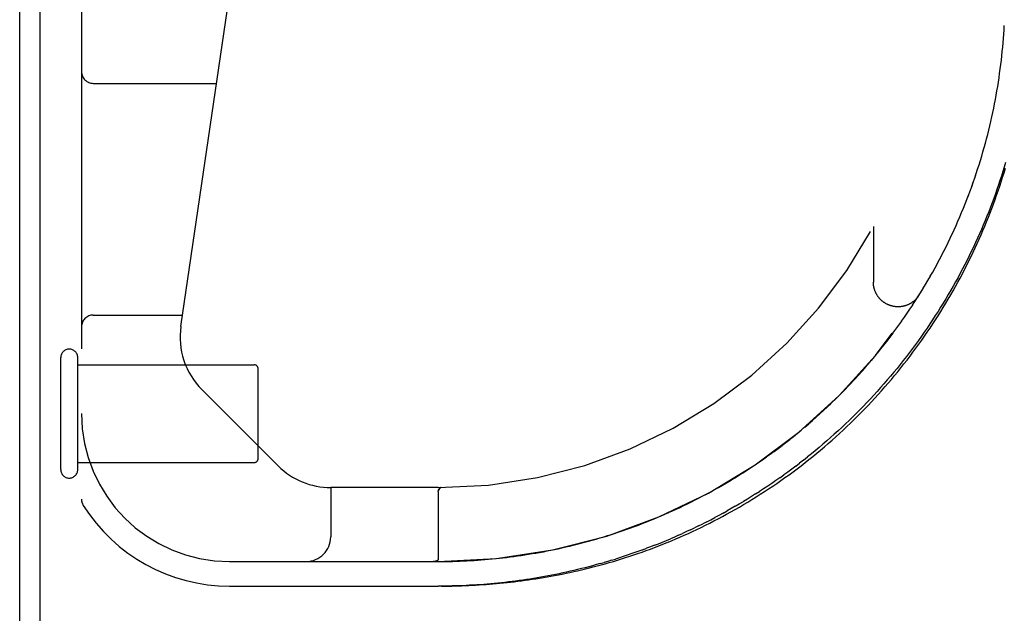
# Model space of a CAD drawing. Header units: inches. Extents: x 0 to 243, y 0 to 157.
# Tile 21 of 256: x 44.44 to 46.93, y 23.07 to 24.58. Entities that reach past the tile are written whole.
import ezdxf

# ---------------------------------------------------------------- set-up
doc = ezdxf.new("R2010")
doc.units = ezdxf.units.IN
doc.header["$LTSCALE"] = 13.357143
doc.header["$MEASUREMENT"] = 0
doc.linetypes.add('HIDDEN', pattern=[0.2, 0.1, -0.1])
doc.layers.get('0').update_dxf_attribs({"linetype": 'CONTINUOUS'})
doc.layers.add('DEFAULT_2', color=8, linetype='HIDDEN')
doc.layers.add('LEFTHAND_DOOR_ASSEMBLY', color=7, linetype='CONTINUOUS')

msp = doc.modelspace()

# ---------------------------------------------------------------- linework, layer by layer
at = {"color": 7, "linetype": 'Continuous'}
msp.add_line((44.4905, 7.799), (44.4905, 25.569), dxfattribs=at)
at = {"color": 3, "linetype": 'Continuous'}
msp.add_line((44.4385, 7.91), (44.4385, 25.458), dxfattribs=at)
at = {"layer": 'DEFAULT_2', "color": 8, "linetype": 'HIDDEN'}
for p, q in [((44.5425, 23.438), (44.5425, 23.722)), ((44.5855, 23.438), (44.5855, 23.722)), ((44.5855, 23.704), (45.0325, 23.704)), ((45.0425, 23.466), (45.0425, 23.694)), ((44.5855, 23.456), (45.0325, 23.456))]:
    msp.add_line(p, q, dxfattribs=at)
for centre, radius, start, end in [((44.564, 23.722), 0.0215, 360, 180), ((45.0325, 23.694), 0.01, 360, 90), ((45.0325, 23.466), 0.01, 270, 0), ((44.564, 23.438), 0.0215, 180, 0)]:
    msp.add_arc(centre, radius, start, end, dxfattribs=at)
at = {"layer": 'LEFTHAND_DOOR_ASSEMBLY', "color": 8, "linetype": 'HIDDEN'}
for p, q in [((44.595, 25.08), (44.595, 23.3631)), ((44.8469, 23.8013), (45.0302, 25.0481)), ((46.9301, 24.5203), (46.931, 24.5314)), ((46.9269, 24.4872), (46.9281, 24.4982)), ((46.9281, 24.4982), (46.9291, 24.5093)), ((46.9291, 24.5093), (46.9301, 24.5203)), ((46.9244, 24.465), (46.9257, 24.4761)), ((46.9257, 24.4761), (46.9269, 24.4872)), ((46.9214, 24.4429), (46.9229, 24.454)), ((46.9229, 24.454), (46.9244, 24.4651)), ((46.9182, 24.4208), (46.9199, 24.4319)), ((46.9199, 24.4318), (46.9214, 24.443)), ((44.625, 24.4175), (44.9375, 24.4175)), ((46.9126, 24.3876), (46.9146, 24.3987)), ((46.9146, 24.3986), (46.9164, 24.4098)), ((46.9164, 24.4097), (46.9182, 24.4208)), ((46.9085, 24.3654), (46.9106, 24.3765)), ((46.9106, 24.3765), (46.9126, 24.3876)), ((46.9039, 24.3432), (46.9062, 24.3544)), ((46.9062, 24.3543), (46.9085, 24.3655)), ((46.899, 24.3211), (46.9016, 24.3322)), ((46.9015, 24.3322), (46.9039, 24.3433)), ((46.8725, 24.2216), (46.8758, 24.2327)), ((46.8758, 24.2326), (46.8791, 24.2438)), ((46.8465, 24.1445), (46.8506, 24.1556)), ((46.8506, 24.1556), (46.8545, 24.1666)), ((46.8158, 24.068), (46.8205, 24.079)), ((46.6015, 24.0549), (46.6015, 23.9133)), ((46.8062, 24.0464), (46.8111, 24.0572)), ((46.7802, 23.9923), (46.7856, 24.0032)), ((46.7856, 24.003), (46.7909, 24.0139)), ((46.7747, 23.9815), (46.7802, 23.9924)), ((46.7517, 23.9389), (46.7577, 23.9497)), ((46.7576, 23.9495), (46.7635, 23.9603)), ((46.7635, 23.9603), (46.7692, 23.971)), ((46.7396, 23.9177), (46.7458, 23.9285)), ((46.7457, 23.9283), (46.7518, 23.939)), ((46.7271, 23.8967), (46.7335, 23.9074)), ((46.7334, 23.9072), (46.7397, 23.9179)), ((46.7076, 23.8654), (46.7143, 23.876)), ((46.7142, 23.8758), (46.7208, 23.8864)), ((46.7207, 23.8862), (46.7272, 23.8969)), ((46.6941, 23.8448), (46.701, 23.8552)), ((46.7009, 23.8551), (46.7077, 23.8656)), ((44.625, 23.83), (44.8511, 23.83)), ((46.673, 23.8141), (46.6803, 23.8244)), ((46.6801, 23.8243), (46.6873, 23.8347)), ((46.6871, 23.8345), (46.6942, 23.8449)), ((46.6586, 23.794), (46.666, 23.8041)), ((46.6436, 23.7738), (46.6513, 23.784)), ((46.6511, 23.7838), (46.6586, 23.794)), ((46.6205, 23.7442), (46.6285, 23.7542)), ((46.6283, 23.754), (46.6362, 23.7641)), ((46.636, 23.7639), (46.6438, 23.774)), ((46.5966, 23.7151), (46.6049, 23.7249)), ((46.6047, 23.7247), (46.6128, 23.7346)), ((46.6127, 23.7344), (46.6207, 23.7444)), ((46.5802, 23.696), (46.5886, 23.7057)), ((46.5885, 23.7055), (46.5968, 23.7153)), ((46.555, 23.6679), (46.5637, 23.6774)), ((46.5635, 23.6772), (46.5721, 23.6868)), ((46.5719, 23.6866), (46.5804, 23.6962)), ((46.529, 23.6404), (46.5379, 23.6497)), ((46.5377, 23.6495), (46.5466, 23.6588)), ((46.5464, 23.6586), (46.5552, 23.6681)), ((45.0935, 23.4475), (44.9, 23.6411)), ((46.5112, 23.6225), (46.5203, 23.6316)), ((46.5201, 23.6314), (46.5292, 23.6406)), ((46.4841, 23.5962), (46.4934, 23.605)), ((46.4932, 23.6048), (46.5024, 23.6138)), ((46.5023, 23.6136), (46.5114, 23.6226)), ((46.4563, 23.5706), (46.4658, 23.5793)), ((46.4656, 23.5791), (46.4751, 23.5878)), ((46.4749, 23.5876), (46.4843, 23.5964)), ((46.4279, 23.5459), (46.4376, 23.5543)), ((46.4374, 23.5541), (46.4471, 23.5625)), ((46.4469, 23.5623), (46.4565, 23.5708)), ((46.399, 23.5221), (46.4089, 23.5301)), ((46.4087, 23.5299), (46.4186, 23.5381)), ((46.4183, 23.5379), (46.4281, 23.5461)), ((46.3697, 23.4991), (46.3798, 23.5069)), ((46.3795, 23.5067), (46.3895, 23.5145)), ((46.3893, 23.5143), (46.3993, 23.5223)), ((46.3301, 23.47), (46.3403, 23.4773)), ((46.34, 23.4771), (46.3502, 23.4845)), ((46.35, 23.4843), (46.3601, 23.4919)), ((46.3599, 23.4917), (46.37, 23.4993)), ((46.3, 23.4492), (46.3103, 23.4562)), ((46.31, 23.456), (46.3203, 23.4631)), ((46.3201, 23.4629), (46.3303, 23.4701)), ((46.4046, 23.4468), (46.4146, 23.4544)), ((46.4245, 23.4622), (46.4146, 23.4544)), ((46.4245, 23.4622), (46.4344, 23.47)), ((46.2595, 23.423), (46.2699, 23.4295)), ((46.2697, 23.4294), (46.2801, 23.436)), ((46.2798, 23.4359), (46.2902, 23.4426)), ((46.2899, 23.4425), (46.3003, 23.4494)), ((46.2191, 23.3986), (46.2294, 23.4047)), ((46.2292, 23.4045), (46.2396, 23.4107)), ((46.2393, 23.4106), (46.2497, 23.4169)), ((46.2494, 23.4167), (46.2598, 23.4231)), ((46.3642, 23.4173), (46.3744, 23.4245)), ((45.2265, 23.3925), (45.2265, 23.2675)), ((45.4987, 23.3925), (45.2265, 23.3925)), ((45.4987, 23.3822), (45.4987, 23.2106)), ((45.5011, 23.388), (45.4999, 23.3863)), ((45.5, 23.3863), (45.5015, 23.3886)), ((45.5051, 23.3924), (45.5053, 23.3924)), ((45.5052, 23.3924), (45.5055, 23.3925)), ((45.5054, 23.3925), (45.5056, 23.3925)), ((46.1695, 23.3712), (46.1795, 23.3765)), ((46.1793, 23.3764), (46.1894, 23.3819)), ((46.1892, 23.3818), (46.1993, 23.3874)), ((46.1991, 23.3873), (46.2093, 23.393)), ((46.2091, 23.3929), (46.2194, 23.3988)), ((46.3029, 23.3762), (46.3132, 23.3828)), ((46.1307, 23.3514), (46.1405, 23.3563)), ((46.1404, 23.3562), (46.1502, 23.3612)), ((46.15, 23.3611), (46.1599, 23.3662)), ((46.1598, 23.3661), (46.1697, 23.3713)), ((46.0923, 23.3333), (46.102, 23.3378)), ((46.2205, 23.3274), (46.2308, 23.3331)), ((46.1587, 23.2954), (46.169, 23.3005)), ((46.1793, 23.3056), (46.169, 23.3005)), ((45.9378, 23.2737), (45.9477, 23.2769)), ((45.9476, 23.2769), (45.9575, 23.2802)), ((45.9574, 23.2802), (45.9673, 23.2835)), ((45.9672, 23.2835), (45.977, 23.2869)), ((46.1076, 23.2715), (46.1178, 23.2761)), ((46.1382, 23.2855), (46.1485, 23.2904)), ((46.1587, 23.2954), (46.1485, 23.2904)), ((45.9086, 23.2647), (45.9184, 23.2676)), ((45.9281, 23.2706), (45.9379, 23.2738)), ((46.017, 23.2348), (46.027, 23.2385)), ((44.97, 23.205), (45.4987, 23.205)), ((45.4866, 23.205), (45.486, 23.205)), ((45.4877, 23.205), (45.4872, 23.205)), ((45.4882, 23.205), (45.4888, 23.2051)), ((45.4887, 23.2051), (45.4893, 23.2051)), ((45.4893, 23.2051), (45.4897, 23.2051)), ((45.9093, 23.1997), (45.919, 23.2025)), ((45.9383, 23.2083), (45.9481, 23.2113)), ((44.97, 23.1425), (45.4987, 23.1425)), ((45.5073, 23.1425), (45.5159, 23.1425))]:
    msp.add_line(p, q, dxfattribs=at)
for points in [[(46.931, 24.5313), (46.9318, 24.5424), (46.9325, 24.5534), (46.9332, 24.5644)], [(46.879, 24.2437), (46.8822, 24.2547), (46.8852, 24.2658), (46.8882, 24.2768), (46.891, 24.2879), (46.8938, 24.299), (46.8965, 24.31), (46.8991, 24.3212)], [(46.8791, 24.2438), (46.8822, 24.2548), (46.8853, 24.2659), (46.8882, 24.2769), (46.8911, 24.288), (46.8938, 24.299), (46.8965, 24.3101)], [(45.5245, 23.1427), (45.5331, 23.1428), (45.5417, 23.143), (45.5503, 23.1433), (45.559, 23.1435), (45.5676, 23.1439), (45.5763, 23.1443), (45.585, 23.1447), (45.5937, 23.1452), (45.6024, 23.1457), (45.6112, 23.1463), (45.62, 23.1469), (45.6288, 23.1476), (45.6376, 23.1483), (45.6465, 23.1491), (45.6554, 23.1499), (45.6643, 23.1508), (45.6733, 23.1517), (45.6823, 23.1527), (45.6914, 23.1538), (45.7005, 23.1549), (45.7096, 23.1561), (45.7188, 23.1573), (45.728, 23.1586), (45.7373, 23.1599), (45.7466, 23.1613), (45.7559, 23.1628), (45.7653, 23.1644), (45.7748, 23.166), (45.7843, 23.1677), (45.7938, 23.1694), (45.8034, 23.1713), (45.813, 23.1732), (45.8227, 23.1752), (45.8324, 23.1772), (45.8422, 23.1793), (45.852, 23.1816), (45.8619, 23.1839), (45.8718, 23.1862), (45.8818, 23.1887), (45.8918, 23.1912), (45.9019, 23.1939), (45.912, 23.1966), (45.9222, 23.1994), (45.9324, 23.2023), (45.9426, 23.2053), (45.9529, 23.2084), (45.9632, 23.2116), (45.9736, 23.2149), (45.984, 23.2182), (45.9944, 23.2217), (46.0049, 23.2253), (46.0154, 23.229), (46.026, 23.2327), (46.0365, 23.2366), (46.0471, 23.2406), (46.0578, 23.2447), (46.0684, 23.2489), (46.0791, 23.2532), (46.0898, 23.2576), (46.1005, 23.2621), (46.1113, 23.2668), (46.122, 23.2715), (46.1328, 23.2763), (46.1435, 23.2813), (46.1543, 23.2864), (46.1651, 23.2915), (46.1759, 23.2968), (46.1867, 23.3022), (46.1975, 23.3077), (46.2082, 23.3133), (46.219, 23.3191), (46.2297, 23.3249), (46.2405, 23.3308), (46.2512, 23.3369), (46.2619, 23.343), (46.2726, 23.3493), (46.2832, 23.3557), (46.2938, 23.3622), (46.3044, 23.3688), (46.315, 23.3754), (46.3255, 23.3822), (46.336, 23.3891), (46.3464, 23.3961), (46.3568, 23.4032), (46.3672, 23.4104), (46.3775, 23.4177), (46.3877, 23.4251), (46.3979, 23.4326), (46.4081, 23.4402), (46.4182, 23.4479), (46.4282, 23.4557), (46.4382, 23.4636), (46.4481, 23.4715), (46.4579, 23.4796), (46.4677, 23.4877), (46.4774, 23.4959), (46.487, 23.5042), (46.4966, 23.5126), (46.5061, 23.5211), (46.5155, 23.5297), (46.5249, 23.5383), (46.5341, 23.547), (46.5433, 23.5558), (46.5524, 23.5647), (46.5615, 23.5736), (46.5704, 23.5827), (46.5793, 23.5917), (46.5881, 23.6009), (46.5968, 23.6101), (46.6054, 23.6194), (46.6139, 23.6288), (46.6224, 23.6382), (46.6307, 23.6477), (46.639, 23.6573), (46.6472, 23.6669), (46.6552, 23.6766), (46.6632, 23.6863), (46.6711, 23.6961), (46.679, 23.7059), (46.6867, 23.7159), (46.6943, 23.7258), (46.7018, 23.7358), (46.7093, 23.7459), (46.7166, 23.756), (46.7239, 23.7662), (46.731, 23.7764), (46.7381, 23.7866), (46.7451, 23.7969), (46.752, 23.8073), (46.7587, 23.8177), (46.7654, 23.8281), (46.772, 23.8386), (46.7785, 23.8491), (46.7849, 23.8597), (46.7912, 23.8703), (46.7974, 23.8809), (46.8035, 23.8916), (46.8095, 23.9023), (46.8155, 23.913), (46.8213, 23.9238), (46.827, 23.9346), (46.8326, 23.9454), (46.8382, 23.9563), (46.8436, 23.9672), (46.849, 23.9782), (46.8542, 23.9891), (46.8594, 24.0001), (46.8644, 24.0111), (46.8694, 24.0222), (46.8743, 24.0333), (46.879, 24.0444), (46.8837, 24.0555), (46.8883, 24.0666), (46.8928, 24.0778), (46.8972, 24.089), (46.9015, 24.1002), (46.9057, 24.1115), (46.9098, 24.1227), (46.9138, 24.134), (46.9177, 24.1453), (46.9215, 24.1566), (46.9253, 24.168), (46.9289, 24.1793), (46.9324, 24.1907), (46.9359, 24.2021)], [(46.9364, 24.2166), (46.933, 24.2052), (46.9295, 24.1939), (46.9259, 24.1825), (46.9222, 24.1711), (46.9184, 24.1598), (46.9145, 24.1485), (46.9105, 24.1371), (46.9064, 24.1258), (46.9022, 24.1145), (46.8979, 24.1032), (46.8936, 24.092), (46.8891, 24.0807), (46.8845, 24.0695), (46.8798, 24.0583), (46.875, 24.0471), (46.8702, 24.0359), (46.8652, 24.0247), (46.8601, 24.0136), (46.8549, 24.0025), (46.8496, 23.9914), (46.8443, 23.9803), (46.8388, 23.9693), (46.8332, 23.9583), (46.8275, 23.9473), (46.8217, 23.9363), (46.8159, 23.9254), (46.8099, 23.9145), (46.8038, 23.9036), (46.7976, 23.8928), (46.7913, 23.882), (46.7849, 23.8712), (46.7785, 23.8605), (46.7719, 23.8498), (46.7652, 23.8391), (46.7584, 23.8285), (46.7515, 23.8179), (46.7445, 23.8074), (46.7374, 23.7969), (46.7303, 23.7865), (46.723, 23.7761), (46.7156, 23.7657), (46.7081, 23.7554), (46.7006, 23.7452), (46.6929, 23.735), (46.6851, 23.7249), (46.6773, 23.7148), (46.6693, 23.7048), (46.6613, 23.6948), (46.6532, 23.6849), (46.645, 23.6751), (46.6367, 23.6653), (46.6283, 23.6556), (46.6198, 23.646), (46.6112, 23.6364), (46.6026, 23.6269), (46.5938, 23.6175), (46.585, 23.6081), (46.5761, 23.5989), (46.5671, 23.5897), (46.5581, 23.5806), (46.549, 23.5715), (46.5398, 23.5626), (46.5305, 23.5537), (46.5212, 23.5449), (46.5118, 23.5362), (46.5023, 23.5276), (46.4928, 23.5191), (46.4832, 23.5107), (46.4735, 23.5024), (46.4638, 23.4942), (46.4541, 23.486), (46.4443, 23.478), (46.4344, 23.47)], [(46.8582, 24.1775), (46.8619, 24.1885), (46.8656, 24.1995), (46.8691, 24.2105), (46.8725, 24.2217)], [(46.8583, 24.1776), (46.862, 24.1886), (46.8656, 24.1996), (46.8691, 24.2106)], [(46.8505, 24.1555), (46.8544, 24.1665), (46.8583, 24.1776)], [(46.8205, 24.0789), (46.8251, 24.0898), (46.8296, 24.1007), (46.8339, 24.1116), (46.8382, 24.1226), (46.8424, 24.1335), (46.8466, 24.1446)], [(46.8205, 24.079), (46.8251, 24.0899), (46.8296, 24.1008), (46.834, 24.1117), (46.8383, 24.1227), (46.8425, 24.1337)], [(46.8061, 24.0463), (46.811, 24.0571), (46.8158, 24.0681)], [(46.7909, 24.0138), (46.796, 24.0246), (46.8011, 24.0354), (46.8062, 24.0464)], [(46.7909, 24.0139), (46.7961, 24.0247), (46.8012, 24.0356)], [(46.7634, 23.9602), (46.7691, 23.9708), (46.7748, 23.9817)], [(46.717, 23.8802), (46.7164, 23.8793), (46.7158, 23.8784), (46.7151, 23.8775), (46.7145, 23.8766), (46.7138, 23.8757), (46.7131, 23.8748), (46.7124, 23.8739), (46.7117, 23.873), (46.7109, 23.8721), (46.7102, 23.8713), (46.7094, 23.8704), (46.7086, 23.8696), (46.7078, 23.8688), (46.707, 23.868), (46.7061, 23.8672), (46.7053, 23.8665), (46.7044, 23.8657), (46.7036, 23.865), (46.7027, 23.8643), (46.7018, 23.8636), (46.7009, 23.8629), (46.6999, 23.8623), (46.699, 23.8616), (46.698, 23.861), (46.6971, 23.8604), (46.6961, 23.8598), (46.6951, 23.8592), (46.6941, 23.8586), (46.6931, 23.8581), (46.6921, 23.8576), (46.6911, 23.8571), (46.6901, 23.8566), (46.689, 23.8561), (46.688, 23.8557), (46.6869, 23.8552), (46.6859, 23.8548), (46.6848, 23.8544), (46.6837, 23.8541), (46.6826, 23.8537), (46.6816, 23.8534), (46.6805, 23.8531), (46.6794, 23.8528), (46.6783, 23.8525), (46.6771, 23.8523), (46.676, 23.852), (46.6749, 23.8518), (46.6738, 23.8516), (46.6727, 23.8515), (46.6715, 23.8513), (46.6704, 23.8512), (46.6693, 23.8511), (46.6681, 23.851), (46.667, 23.8509), (46.6659, 23.8509), (46.6647, 23.8509), (46.6636, 23.8509), (46.6624, 23.8509), (46.6613, 23.8509), (46.6602, 23.851), (46.659, 23.8511), (46.6579, 23.8512), (46.6568, 23.8513), (46.6556, 23.8514), (46.6545, 23.8516), (46.6534, 23.8518), (46.6523, 23.852), (46.6511, 23.8522), (46.65, 23.8524), (46.6489, 23.8527), (46.6478, 23.853), (46.6467, 23.8533), (46.6456, 23.8536), (46.6446, 23.8539), (46.6435, 23.8543), (46.6424, 23.8547), (46.6413, 23.8551), (46.6403, 23.8555), (46.6392, 23.856), (46.6382, 23.8564), (46.6372, 23.8569), (46.6361, 23.8574), (46.6351, 23.8579), (46.6341, 23.8584), (46.6331, 23.859), (46.6321, 23.8596), (46.6312, 23.8602), (46.6302, 23.8608), (46.6292, 23.8614), (46.6283, 23.862), (46.6274, 23.8627), (46.6265, 23.8634), (46.6255, 23.864), (46.6247, 23.8648), (46.6238, 23.8655), (46.6229, 23.8662), (46.6221, 23.867), (46.6212, 23.8677), (46.6204, 23.8685), (46.6196, 23.8693), (46.6188, 23.8701), (46.618, 23.871), (46.6173, 23.8718), (46.6165, 23.8727), (46.6158, 23.8735), (46.6151, 23.8744), (46.6144, 23.8753), (46.6137, 23.8762), (46.613, 23.8772), (46.6123, 23.8781), (46.6117, 23.879), (46.6111, 23.88), (46.6105, 23.881), (46.6099, 23.8819), (46.6094, 23.8829), (46.6088, 23.8839), (46.6083, 23.8849), (46.6078, 23.886), (46.6073, 23.887), (46.6068, 23.888), (46.6064, 23.8891), (46.6059, 23.8901), (46.6055, 23.8912), (46.6051, 23.8923), (46.6047, 23.8933), (46.6044, 23.8944), (46.6041, 23.8955), (46.6037, 23.8966), (46.6034, 23.8977), (46.6032, 23.8988), (46.6029, 23.8999), (46.6027, 23.901), (46.6025, 23.9021), (46.6023, 23.9033), (46.6021, 23.9044), (46.6019, 23.9055), (46.6018, 23.9066), (46.6017, 23.9078), (46.6016, 23.9089), (46.6015, 23.91), (46.6015, 23.9112), (46.6015, 23.9123), (46.6015, 23.9134)], [(46.6585, 23.7939), (46.6658, 23.804), (46.6732, 23.8143)], [(46.4182, 23.4479), (46.4282, 23.4557), (46.4382, 23.4636), (46.4481, 23.4715), (46.4579, 23.4796), (46.4677, 23.4877), (46.4774, 23.4959), (46.487, 23.5042), (46.4966, 23.5126), (46.5061, 23.5211), (46.5155, 23.5297), (46.5249, 23.5383), (46.5341, 23.547), (46.5433, 23.5558), (46.5524, 23.5647), (46.5615, 23.5736), (46.5704, 23.5826), (46.5793, 23.5917), (46.5881, 23.6009), (46.5968, 23.6101), (46.6054, 23.6194), (46.6139, 23.6288), (46.6224, 23.6382), (46.6307, 23.6477), (46.639, 23.6573), (46.6472, 23.6669), (46.6552, 23.6766), (46.6632, 23.6863), (46.6711, 23.6961), (46.679, 23.7059), (46.6867, 23.7158), (46.6943, 23.7258)], [(45.5245, 23.1427), (45.5331, 23.1428), (45.5417, 23.143), (45.5503, 23.1433), (45.5589, 23.1435), (45.5676, 23.1439), (45.5763, 23.1443), (45.585, 23.1447), (45.5937, 23.1452), (45.6024, 23.1457), (45.6112, 23.1463), (45.6199, 23.1469), (45.6288, 23.1476), (45.6376, 23.1483), (45.6465, 23.1491), (45.6554, 23.1499), (45.6643, 23.1508), (45.6733, 23.1517), (45.6823, 23.1527), (45.6914, 23.1538), (45.7005, 23.1549), (45.7096, 23.1561), (45.7188, 23.1573), (45.728, 23.1586), (45.7373, 23.1599), (45.7466, 23.1613), (45.7559, 23.1628), (45.7653, 23.1644), (45.7748, 23.166), (45.7843, 23.1677), (45.7938, 23.1694), (45.8034, 23.1713), (45.813, 23.1732), (45.8227, 23.1752), (45.8324, 23.1772), (45.8422, 23.1793), (45.852, 23.1816), (45.8619, 23.1839), (45.8718, 23.1862), (45.8818, 23.1887), (45.8918, 23.1912), (45.9019, 23.1939), (45.912, 23.1966), (45.9221, 23.1994), (45.9323, 23.2023), (45.9426, 23.2053), (45.9529, 23.2084), (45.9632, 23.2116), (45.9736, 23.2149), (45.984, 23.2182), (45.9944, 23.2217), (46.0049, 23.2253), (46.0154, 23.229), (46.026, 23.2327), (46.0365, 23.2366), (46.0471, 23.2406), (46.0578, 23.2447), (46.0684, 23.2489), (46.0791, 23.2532), (46.0898, 23.2576), (46.1005, 23.2621), (46.1113, 23.2668), (46.122, 23.2715), (46.1328, 23.2763), (46.1435, 23.2813), (46.1543, 23.2864), (46.1651, 23.2915), (46.1759, 23.2968), (46.1867, 23.3022), (46.1974, 23.3077), (46.2082, 23.3133), (46.219, 23.3191), (46.2297, 23.3249), (46.2405, 23.3308), (46.2512, 23.3369), (46.2619, 23.343), (46.2726, 23.3493), (46.2832, 23.3557), (46.2938, 23.3622), (46.3044, 23.3687), (46.315, 23.3754), (46.3255, 23.3822), (46.336, 23.3891), (46.3464, 23.3961), (46.3568, 23.4032), (46.3672, 23.4104), (46.3775, 23.4177), (46.3877, 23.4251), (46.3979, 23.4326), (46.4081, 23.4402)], [(46.4046, 23.4468), (46.3945, 23.4393), (46.3845, 23.4318), (46.3744, 23.4245)], [(46.3642, 23.4173), (46.3541, 23.4102), (46.3439, 23.4032), (46.3337, 23.3962), (46.3234, 23.3895), (46.3132, 23.3828)], [(45.4987, 23.3822), (45.4987, 23.3824), (45.4987, 23.3826), (45.4988, 23.3829), (45.4988, 23.3831), (45.4988, 23.3833), (45.4988, 23.3835), (45.4989, 23.3837), (45.4989, 23.3839), (45.499, 23.3842), (45.499, 23.3844), (45.4991, 23.3846), (45.4992, 23.3848), (45.4993, 23.385), (45.4993, 23.3851), (45.4994, 23.3853), (45.4995, 23.3855), (45.4996, 23.3857), (45.4997, 23.3859), (45.4998, 23.3861), (45.4999, 23.3863)], [(45.5, 23.3863), (45.4998, 23.3861), (45.4997, 23.3859), (45.4996, 23.3857), (45.4995, 23.3855), (45.4994, 23.3853), (45.4993, 23.3852), (45.4993, 23.385)], [(45.5011, 23.388), (45.5015, 23.3886), (45.5017, 23.3889), (45.5019, 23.3892), (45.5021, 23.3894), (45.5023, 23.3897), (45.5025, 23.3899), (45.5027, 23.3902), (45.5029, 23.3904)], [(45.5028, 23.3905), (45.5027, 23.3902), (45.5025, 23.39), (45.5023, 23.3897), (45.5021, 23.3895), (45.5019, 23.3892), (45.5017, 23.3889), (45.5015, 23.3886)], [(45.5051, 23.3924), (45.505, 23.3924), (45.5048, 23.3923), (45.5047, 23.3922), (45.5045, 23.3922), (45.5044, 23.3921), (45.5042, 23.392), (45.5041, 23.3918), (45.5039, 23.3917), (45.5038, 23.3916), (45.5036, 23.3914), (45.5035, 23.3912), (45.5033, 23.3911), (45.5032, 23.3909), (45.503, 23.3907), (45.5028, 23.3905)], [(45.5029, 23.3904), (45.503, 23.3906), (45.5032, 23.3908), (45.5034, 23.391), (45.5035, 23.3912), (45.5037, 23.3914), (45.5038, 23.3915), (45.504, 23.3917), (45.5042, 23.3918), (45.5043, 23.3919), (45.5045, 23.3921), (45.5046, 23.3922), (45.5048, 23.3922), (45.5049, 23.3923), (45.5051, 23.3924), (45.5052, 23.3924)], [(46.3029, 23.3762), (46.2926, 23.3697), (46.2823, 23.3633), (46.272, 23.3571)], [(46.1019, 23.3377), (46.1115, 23.3422), (46.1211, 23.3468), (46.1308, 23.3515)], [(46.2514, 23.3449), (46.2617, 23.3509), (46.272, 23.3571)], [(45.977, 23.2869), (45.9867, 23.2904), (45.9964, 23.2939), (46.006, 23.2975), (46.0156, 23.3012), (46.0252, 23.3049), (46.0348, 23.3087), (46.0444, 23.3126), (46.054, 23.3166), (46.0635, 23.3207), (46.0731, 23.3248), (46.0827, 23.329), (46.0924, 23.3334)], [(46.054, 23.3166), (46.0636, 23.3207), (46.0732, 23.3248), (46.0828, 23.329)], [(46.102, 23.3378), (46.1116, 23.3422), (46.1212, 23.3468)], [(46.2205, 23.3274), (46.2102, 23.3218), (46.1999, 23.3163)], [(46.2514, 23.3449), (46.2411, 23.339), (46.2308, 23.3331)], [(45.9769, 23.2869), (45.9866, 23.2903), (45.9963, 23.2939), (46.0059, 23.2975), (46.0156, 23.3012), (46.0252, 23.3049), (46.0348, 23.3087), (46.0444, 23.3126)], [(46.1793, 23.3056), (46.1896, 23.3109), (46.1999, 23.3163)], [(46.1382, 23.2855), (46.128, 23.2808), (46.1178, 23.2761)], [(45.7841, 23.2336), (45.7935, 23.2355), (45.803, 23.2375), (45.8124, 23.2396), (45.822, 23.2418), (45.8315, 23.244), (45.841, 23.2463), (45.8506, 23.2487), (45.8603, 23.2512)], [(45.8602, 23.2512), (45.8698, 23.2537), (45.8795, 23.2563), (45.8891, 23.259), (45.8988, 23.2618), (45.9086, 23.2647)], [(45.8603, 23.2512), (45.8699, 23.2537), (45.8796, 23.2564), (45.8892, 23.2591), (45.8989, 23.2618)], [(45.9085, 23.2647), (45.9183, 23.2676), (45.9282, 23.2706)], [(46.047, 23.2462), (46.057, 23.2502), (46.0671, 23.2542), (46.0772, 23.2584), (46.0873, 23.2627)], [(46.1076, 23.2715), (46.0975, 23.267), (46.0873, 23.2627)], [(45.7372, 23.2249), (45.7465, 23.2265), (45.7559, 23.2282), (45.7652, 23.2299), (45.7746, 23.2317), (45.7841, 23.2336)], [(45.7372, 23.2249), (45.7466, 23.2265), (45.7559, 23.2282), (45.7653, 23.2299), (45.7747, 23.2317)], [(45.7841, 23.2336), (45.7936, 23.2355), (45.803, 23.2376), (45.8125, 23.2396), (45.822, 23.2418), (45.8316, 23.244), (45.8411, 23.2464), (45.8507, 23.2487)], [(46.017, 23.2348), (46.0071, 23.2312), (45.9972, 23.2276), (45.9873, 23.2242), (45.9774, 23.2208), (45.9676, 23.2176), (45.9578, 23.2144), (45.9481, 23.2113)], [(46.047, 23.2462), (46.037, 23.2423), (46.027, 23.2385)], [(45.486, 23.205), (45.4866, 23.205), (45.4872, 23.205)], [(45.4871, 23.205), (45.4877, 23.205), (45.4883, 23.205)], [(45.4987, 23.2106), (45.4987, 23.2104), (45.4987, 23.2103), (45.4987, 23.2101), (45.4987, 23.21), (45.4986, 23.2098), (45.4986, 23.2097), (45.4986, 23.2096), (45.4985, 23.2094), (45.4985, 23.2093), (45.4984, 23.2092), (45.4983, 23.209), (45.4983, 23.2089), (45.4982, 23.2088), (45.4981, 23.2086), (45.498, 23.2085), (45.4979, 23.2084), (45.4978, 23.2083), (45.4977, 23.2081), (45.4976, 23.208), (45.4975, 23.2079), (45.4974, 23.2078), (45.4972, 23.2077), (45.4971, 23.2076), (45.497, 23.2074), (45.4968, 23.2073), (45.4966, 23.2072), (45.4965, 23.2071), (45.4963, 23.207), (45.4961, 23.2069), (45.4959, 23.2068), (45.4957, 23.2067), (45.4955, 23.2066), (45.4952, 23.2065), (45.495, 23.2064), (45.4948, 23.2063), (45.4945, 23.2062), (45.4942, 23.2061), (45.4939, 23.206), (45.4936, 23.2059), (45.4933, 23.2058), (45.493, 23.2057), (45.4926, 23.2056), (45.4923, 23.2055), (45.4919, 23.2055), (45.4915, 23.2054), (45.4911, 23.2053), (45.4907, 23.2053), (45.4902, 23.2052), (45.4898, 23.2051)], [(45.4987, 23.205), (45.5078, 23.205), (45.5169, 23.2051), (45.526, 23.2052), (45.5351, 23.2054), (45.5442, 23.2057), (45.5533, 23.206), (45.5624, 23.2064), (45.5715, 23.2068), (45.5806, 23.2073), (45.5897, 23.2078), (45.5988, 23.2084), (45.608, 23.2091), (45.6171, 23.2098), (45.6263, 23.2106), (45.6354, 23.2115), (45.6446, 23.2124), (45.6538, 23.2134), (45.663, 23.2144), (45.6722, 23.2155), (45.6815, 23.2166), (45.6907, 23.2178), (45.7, 23.2191)], [(45.5169, 23.2051), (45.526, 23.2052), (45.5351, 23.2054), (45.5442, 23.2057), (45.5533, 23.206), (45.5624, 23.2064), (45.5715, 23.2068), (45.5806, 23.2073), (45.5897, 23.2078), (45.5989, 23.2085), (45.608, 23.2091), (45.6171, 23.2098), (45.6263, 23.2106), (45.6355, 23.2115), (45.6447, 23.2124), (45.6538, 23.2134), (45.663, 23.2144), (45.6723, 23.2155), (45.6815, 23.2166), (45.6907, 23.2178)], [(45.7, 23.2191), (45.7092, 23.2205), (45.7185, 23.2219), (45.7278, 23.2233), (45.7372, 23.2249)], [(45.7, 23.2191), (45.7093, 23.2205), (45.7186, 23.2219), (45.7279, 23.2234)], [(45.9383, 23.2083), (45.9286, 23.2053), (45.919, 23.2025)], [(45.9093, 23.1997), (45.8997, 23.197), (45.8901, 23.1944), (45.8806, 23.1918), (45.871, 23.1893), (45.8615, 23.1869), (45.8521, 23.1846), (45.8426, 23.1824), (45.8332, 23.1802), (45.8238, 23.1781), (45.8145, 23.176), (45.8051, 23.174), (45.7958, 23.1721), (45.7865, 23.1703), (45.7773, 23.1685), (45.768, 23.1668), (45.7588, 23.1652), (45.7496, 23.1636), (45.7405, 23.162), (45.7313, 23.1606), (45.7222, 23.1592), (45.7131, 23.1578), (45.704, 23.1566), (45.6949, 23.1553), (45.6859, 23.1542), (45.6769, 23.1531), (45.6679, 23.152), (45.6589, 23.151), (45.6499, 23.1501), (45.6409, 23.1492), (45.632, 23.1484), (45.623, 23.1476), (45.6141, 23.1469), (45.6052, 23.1462), (45.5963, 23.1456), (45.5874, 23.1451), (45.5785, 23.1446), (45.5696, 23.1441), (45.5607, 23.1437), (45.5519, 23.1434), (45.543, 23.1431), (45.5341, 23.1429), (45.5253, 23.1427)], [(45.5245, 23.1427), (45.5076, 23.1425), (45.4987, 23.1425)], [(45.5073, 23.1425), (45.5159, 23.1425), (45.5253, 23.1427)]]:
    msp.add_lwpolyline(points, dxfattribs=at)
for centre, radius, start, end in [((45.4987, 24.6415), 1.4365, 270, 360), ((45.4987, 24.6415), 1.249, 270, 360), ((44.625, 24.4475), 0.03, 180, 270), ((44.625, 23.8), 0.03, 90, 180), ((45.0329, 23.774), 0.188, 171.6394, 225), ((44.97, 23.58), 0.375, 180, 270), ((45.2265, 23.5805), 0.188, 225, 270), ((44.625, 23.3631), 0.03, 180, 212.1535), ((44.97, 23.58), 0.4375, 212.1535, 270), ((45.164, 23.2675), 0.0625, 270, 360)]:
    msp.add_arc(centre, radius, start, end, dxfattribs=at)

doc.saveas('drawing.dxf')
